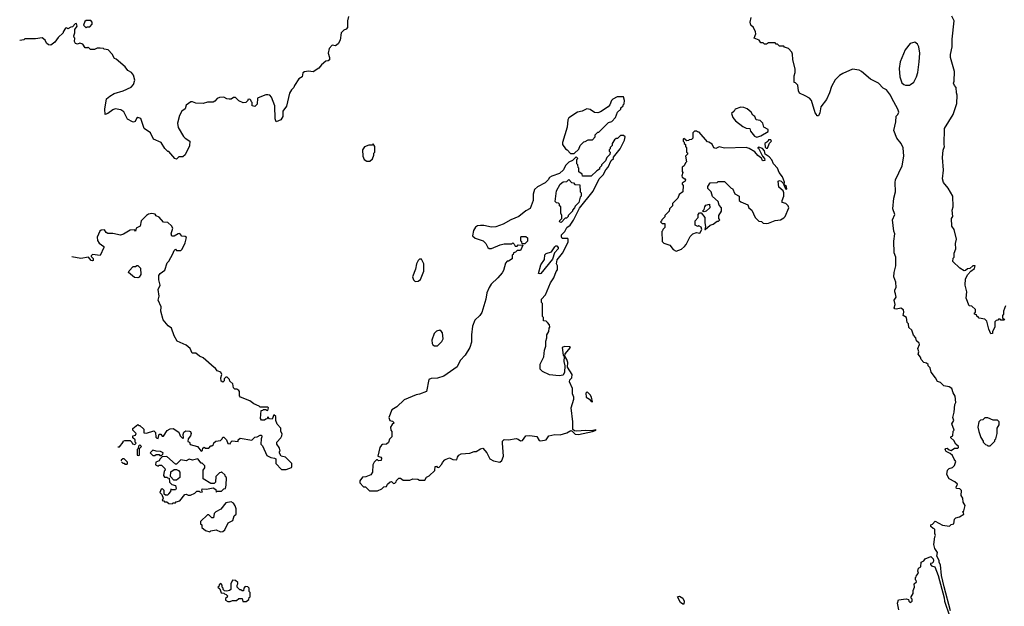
# Model space of a CAD drawing. Extents: x 2380107 to 2585170, y 384273 to 546161.
# Tile 133 of 256: x 2442916 to 2452078, y 528117 to 533577. Entities that reach past the tile are written whole.
import ezdxf

# ---------------------------------------------------------------- set-up
doc = ezdxf.new("R2010")
doc.units = 0

msp = doc.modelspace()

# ---------------------------------------------------------------- linework, layer by layer
at = {"layer": '0CON05XD'}
for points in [[(2443535, 533500), (2443545, 533510), (2443568.3, 533511.7), (2443590, 533535), (2443590, 533555), (2443578.3, 533568.3), (2443535, 533570), (2443521.7, 533558.3), (2443510, 533525), (2443535, 533500)], [(2445976.4, 533606.4), (2445967.5, 533565), (2445965.6, 533504.4), (2445955, 533488.8), (2445931.2, 533478.8), (2445907.5, 533455), (2445897.5, 533385), (2445879.3, 533350.7), (2445855, 533332.5), (2445825, 533340), (2445795, 533310), (2445786.7, 533265), (2445800, 533225), (2445798.3, 533201.7), (2445787, 533193), (2445765, 533190), (2445723.6, 533156.4), (2445700, 533125), (2445647.7, 533092.3), (2445602.7, 533097.3), (2445565, 533090), (2445549.3, 533080.7), (2445543.3, 533045), (2445514, 533026), (2445472.5, 532965), (2445467.5, 532945), (2445446.4, 532923.6), (2445428.3, 532891.7), (2445398.8, 532771.2), (2445365.7, 532725), (2445366.2, 532675)], [(2451577.8, 528075), (2451517.8, 528297.8), (2451494.2, 528405), (2451483.3, 528503.3), (2451470, 528525), (2451470, 528545), (2451451.2, 528585), (2451456.4, 528616.4), (2451431.2, 528655), (2451422.3, 528692.3), (2451430, 528765), (2451437.5, 528775), (2451430, 528795), (2451430, 528835), (2451415, 528840), (2451395, 528860), (2451392.5, 528875), (2451408.3, 528881.7), (2451435, 528910), (2451503, 528873), (2451567, 528863), (2451583, 528877), (2451606.7, 528883.3), (2451613, 528927), (2451625, 528940), (2451661.7, 528948.3), (2451700, 528975), (2451698.3, 528988.3), (2451690, 528995), (2451700, 529005), (2451713.3, 529055), (2451693.3, 529085), (2451692.5, 529125), (2451677, 529147), (2451680, 529195), (2451665, 529210), (2451633.6, 529213.6), (2451630, 529225), (2451642.5, 529255), (2451616.1, 529276.1), (2451563.6, 529303.6), (2451542.5, 529345), (2451550, 529385), (2451565, 529400), (2451595, 529410), (2451613, 529427), (2451627.5, 529465), (2451610, 529485), (2451595, 529520), (2451575, 529540), (2451535, 529556.7), (2451526.7, 529575), (2451534.2, 529585.8), (2451545, 529588.8), (2451565, 529572.5), (2451581.7, 529568.3), (2451615, 529590), (2451645, 529590), (2451650, 529595), (2451650, 529605), (2451627, 529627), (2451609.3, 529659.3), (2451580, 529685), (2451580, 529695), (2451597.5, 529705), (2451603, 529747), (2451610, 529755), (2451590, 529815), (2451607.5, 529845), (2451600, 529875), (2451612.5, 529925), (2451617.5, 529995), (2451626.7, 530015), (2451621.7, 530071.7), (2451602.5, 530105), (2451590, 530145), (2451565, 530160), (2451515, 530170), (2451485, 530200), (2451455, 530210), (2451437.5, 530245), (2451397.5, 530295), (2451387, 530337), (2451370, 530355), (2451368.3, 530368.3), (2451355, 530380), (2451330, 530385), (2451303.9, 530413.9), (2451297.5, 530435), (2451277.5, 530465), (2451282.5, 530485), (2451273.3, 530515), (2451288.8, 530555), (2451286.7, 530565), (2451259.3, 530589.3), (2451253.3, 530615), (2451231.7, 530641.7), (2451215.8, 530685.8), (2451190.5, 530710.5), (2451186.7, 530745), (2451175, 530760), (2451166.7, 530805), (2451137.5, 530825), (2451144, 530855), (2451140, 530875), (2451115, 530891.2), (2451075, 530881.2), (2451060, 530885), (2451052.5, 530895), (2451062.5, 530925), (2451052.5, 530965), (2451070, 530995), (2451066.4, 531026.4), (2451057.5, 531045), (2451058.3, 531061.7), (2451070, 531085), (2451067.5, 531135), (2451050, 531185), (2451051.2, 531225), (2451066.7, 531285), (2451066.7, 531365), (2451053, 531407), (2451050, 531515), (2451057.5, 531585), (2451048.3, 531608.3), (2451037.5, 531715), (2451057.5, 531765), (2451040, 531815), (2451050, 531915), (2451066.2, 531975), (2451061.7, 532061.7), (2451066, 532085), (2451128, 532215), (2451141.2, 532305), (2451136.1, 532383.9), (2451118.1, 532425), (2451077.3, 532475), (2451049.6, 532545), (2451068.6, 532625), (2451070.7, 532679.3), (2451087.5, 532695), (2451096.4, 532716.4), (2451087.5, 532745), (2451030, 532845), (2451020, 532875), (2450980, 532925), (2450950.7, 532940.7), (2450906.1, 532986.1), (2450833.9, 533023.9), (2450750, 533095), (2450727, 533107), (2450665, 533116.7), (2450573.9, 533076.1), (2450545, 533057.5), (2450505, 533017.5), (2450470, 532955), (2450452.5, 532895), (2450422.5, 532835), (2450370, 532765), (2450361.7, 532708.3), (2450348.3, 532681.7), (2450331.7, 532681.7), (2450330, 532695), (2450318.3, 532708.3), (2450282.5, 532825), (2450265, 532847.5), (2450225, 532867.5), (2450171.7, 532891.7), (2450162.5, 532915), (2450157, 532967), (2450135, 532990), (2450123, 532993), (2450122.5, 533055), (2450132.5, 533085), (2450132.5, 533115), (2450110, 533205), (2450107.5, 533255), (2450100, 533275), (2450068.3, 533308.3), (2450031.7, 533321.7), (2450025, 533330), (2449985, 533330), (2449968.3, 533348.3), (2449955, 533350), (2449945, 533360), (2449885, 533360), (2449865, 533350), (2449845, 533350), (2449835, 533360), (2449811.7, 533361.7), (2449797, 533387), (2449750, 533405), (2449766.4, 533443.6), (2449762.5, 533465), (2449743, 533503), (2449720, 533525), (2449712.5, 533555), (2449723, 533597)], [(2452090, 530915), (2452070, 530865), (2452070, 530835), (2452060, 530825), (2452061.7, 530801.7), (2452080, 530785), (2452075, 530780), (2452045, 530780), (2452038.3, 530788.3), (2452025, 530790), (2452018.3, 530781.7), (2452001.7, 530778.3), (2451990, 530765), (2451990, 530715), (2451967.5, 530675), (2451967.5, 530655), (2451953.6, 530653.6), (2451933.3, 530695), (2451915, 530770), (2451895, 530790), (2451845, 530800), (2451835, 530810), (2451825, 530810), (2451818.3, 530828.3), (2451800, 530835), (2451801.7, 530848.3), (2451810, 530855), (2451808.3, 530878.3), (2451775, 530910), (2451750, 530915), (2451722.5, 530985), (2451730, 531045), (2451713.3, 531105), (2451717.5, 531165), (2451737.5, 531205), (2451765, 531237.5), (2451799.4, 531260.6), (2451806.1, 531286.1), (2451785, 531287.1), (2451757.7, 531262.3), (2451735, 531259.2), (2451716.9, 531243.1), (2451705, 531240.8), (2451662.5, 531265), (2451600, 531325), (2451603, 531357), (2451610, 531365), (2451610, 531405), (2451627.5, 531445), (2451622.5, 531495), (2451632.5, 531535), (2451610, 531625), (2451590, 531655), (2451587.5, 531725), (2451597.5, 531745), (2451592.5, 531805), (2451602.5, 531835), (2451600, 531935), (2451555, 532010), (2451511.7, 532061.7), (2451501.4, 532095), (2451511.2, 532175), (2451502.5, 532295), (2451508.3, 532361.7), (2451522.5, 532395), (2451517.5, 532415), (2451522.5, 532565), (2451602.5, 532695), (2451637, 532797), (2451640, 532875), (2451632.5, 532895), (2451630, 532945), (2451613, 532963), (2451603.8, 532985), (2451610, 533005), (2451613.3, 533095), (2451576.7, 533225), (2451577, 533253), (2451593.3, 533325), (2451593.8, 533395), (2451612.5, 533565), (2451590.7, 533610.7)], [(2445366.2, 532675), (2445345, 532643.8), (2445303.3, 532625), (2445292, 532655), (2445291.2, 532775), (2445260, 532855), (2445243.6, 532873.6), (2445225, 532878.8), (2445205, 532876.7), (2445135, 532850), (2445130, 532845), (2445125, 532790), (2445105, 532770), (2445080, 532775), (2445080, 532805), (2445071.7, 532811.7), (2445068.3, 532828.3), (2445057, 532837), (2445040, 532835), (2445040, 532825), (2445020, 532805), (2444995, 532802.5), (2444955, 532822.5), (2444925, 532852.5), (2444905, 532852.5), (2444885, 532837.5), (2444865, 532836.7), (2444845, 532840), (2444816.4, 532856.4), (2444775, 532853.3), (2444755, 532843.3), (2444733, 532817), (2444715, 532807.5), (2444665, 532807.5), (2444625, 532797.5), (2444555, 532800), (2444525, 532812.5), (2444508.3, 532811.7), (2444465, 532780), (2444455, 532747.5), (2444423.9, 532726.1), (2444404.2, 532685.8), (2444386, 532615), (2444392.3, 532572.3), (2444439.3, 532489.3), (2444455, 532472.5), (2444500, 532445), (2444497, 532403), (2444455, 532320), (2444435, 532300), (2444398.3, 532301.7), (2444375, 532280), (2444360, 532285), (2444305, 532350), (2444295, 532350), (2444267, 532377), (2444233, 532433), (2444162.5, 532465), (2444132.5, 532525), (2444073, 532563), (2444045, 532657.5), (2444015, 532667.5), (2444001.7, 532658.3), (2443990, 532630), (2443975, 532623.3), (2443965, 532626.2), (2443920.7, 532650.7), (2443885, 532720), (2443857, 532737), (2443805, 532746.7), (2443781.7, 532738.3), (2443735, 532702.5), (2443713, 532693), (2443707.5, 532745), (2443725, 532840), (2443753.9, 532866.1), (2443795, 532890), (2443880, 532915), (2443955, 532950), (2443976.7, 532975), (2443986.2, 533015), (2443975, 533060), (2443957.5, 533085), (2443922.5, 533105), (2443896.4, 533136.4), (2443815, 533210), (2443800, 533215), (2443776.7, 533256.7), (2443740, 533295), (2443703, 533303), (2443695, 533310), (2443665, 533312.5), (2443638.3, 533311.7), (2443611.7, 533298.3), (2443575, 533300), (2443555, 533320), (2443546.7, 533313.3), (2443525, 533313.8), (2443505, 533347.5), (2443475, 533357.5), (2443455, 533350), (2443436.1, 533356.1), (2443426.7, 533375), (2443430, 533405), (2443421.7, 533411.7), (2443420, 533425), (2443430, 533455), (2443430, 533485), (2443450, 533515), (2443445, 533540), (2443431.7, 533538.3), (2443408.3, 533511.7), (2443391.7, 533508.3), (2443365, 533490), (2443355, 533500), (2443341.7, 533498.3), (2443320, 533465), (2443320, 533455), (2443275, 533410), (2443243, 533367), (2443205, 533340), (2443183, 533343), (2443167, 533357), (2443152.5, 533385), (2443125, 533407.5), (2443065, 533397.5), (2442965, 533400), (2442955, 533390), (2442916.4, 533383.1)], [(2451195, 532967.5), (2451205, 532972.5), (2451236.7, 532995), (2451261.2, 533045), (2451273.8, 533085), (2451286.2, 533185), (2451291.2, 533265), (2451283.3, 533325), (2451269.3, 533349.3), (2451245, 533367.5), (2451202.5, 533355), (2451154.3, 533295.7), (2451109.2, 533185), (2451098.3, 533121.7), (2451103.9, 533043.9), (2451125, 532990), (2451143, 532973), (2451158.3, 532968.3), (2451195, 532967.5)], [(2448075, 532330), (2448118.3, 532371.7), (2448130, 532405), (2448165, 532440), (2448178.3, 532441.7), (2448205, 532460), (2448245, 532460), (2448270, 532485), (2448270, 532505), (2448281.7, 532518.3), (2448295, 532530), (2448305, 532530), (2448395, 532620), (2448425, 532630), (2448460, 532665), (2448480, 532715), (2448510, 532745), (2448510, 532755), (2448530, 532775), (2448530, 532785), (2448540, 532795), (2448542.5, 532825), (2448535, 532860), (2448475, 532860), (2448435, 532837.5), (2448422.5, 532825), (2448407, 532783), (2448393, 532767), (2448321.7, 532718.3), (2448295, 532710), (2448265, 532713.3), (2448225, 532740), (2448193.9, 532746.1), (2448150, 532725), (2448105, 532716.2), (2448025, 532662.5), (2448016.4, 532643.6), (2448011.2, 532575), (2447966.7, 532435), (2447967.5, 532415), (2447993.6, 532373.6), (2448010, 532365), (2448041.7, 532331.7), (2448075, 532330)], [(2449775, 532482.5), (2449813.3, 532496.7), (2449880, 532535), (2449880, 532555), (2449840, 532575), (2449830, 532615), (2449805, 532637.5), (2449770, 532645), (2449757.5, 532675), (2449737, 532687), (2449722.5, 532715), (2449685, 532746.2), (2449655, 532760), (2449625, 532762.5), (2449572.5, 532745), (2449562.5, 532725), (2449540, 532705), (2449552, 532665), (2449576.7, 532635), (2449645, 532581.2), (2449675, 532566.7), (2449710, 532565), (2449715, 532540), (2449753.6, 532493.6), (2449775, 532482.5)], [(2449025, 531423.3), (2449075, 531442.5), (2449103, 531467), (2449117, 531483), (2449155, 531560), (2449180, 531585), (2449215, 531597.5), (2449245, 531590), (2449263.3, 531625), (2449257.5, 531645), (2449235, 531657.5), (2449225, 531652.5), (2449200, 531665), (2449200, 531705), (2449230, 531735), (2449230, 531765), (2449241.7, 531778.3), (2449258.3, 531778.3), (2449292.5, 531735), (2449290, 531685), (2449297.5, 531652.5), (2449290, 531625), (2449295, 531622.5), (2449340, 531665), (2449370, 531675), (2449405, 531700), (2449418.3, 531701.7), (2449430, 531715), (2449420, 531725), (2449420, 531755), (2449447.5, 531795), (2449447.5, 531825), (2449425, 531850), (2449416.1, 531886.1), (2449361.7, 531931.7), (2449350, 531975), (2449320, 532005), (2449320, 532025), (2449341.7, 532058.3), (2449405, 532060), (2449415, 532070), (2449475, 532070), (2449535, 532010), (2449550, 532005), (2449570, 531955), (2449610, 531935), (2449610, 531895), (2449625, 531880), (2449690, 531855), (2449700, 531825), (2449727.5, 531805), (2449760, 531735), (2449793, 531703), (2449817, 531697), (2449833, 531683), (2449865, 531680), (2449885, 531682.5), (2449945, 531707.5), (2449995, 531712.5), (2450026.1, 531733.9), (2450037.5, 531745), (2450072.5, 531825), (2450067.5, 531845), (2450045, 531867.5), (2450010, 531875), (2450010, 531895), (2450026.7, 531935), (2450027.5, 531965), (2450020, 531985), (2449978.3, 532018.3), (2449972.5, 532075), (2449985, 532080), (2450000, 532075), (2450020, 532055), (2450043, 532003), (2450055, 532000), (2450052.5, 532025), (2450030, 532040), (2450032.5, 532065), (2450013.8, 532115), (2449981.2, 532155), (2449965.7, 532195.7), (2449930, 532235), (2449913.6, 532273.6), (2449889.3, 532299.3), (2449853.8, 532323.8), (2449847.5, 532357.5), (2449827, 532377), (2449795, 532390), (2449782.5, 532385), (2449790, 532380), (2449827.5, 532305), (2449846.7, 532285), (2449850, 532265), (2449835, 532262.5), (2449825, 532270), (2449820, 532285), (2449785, 532312.5), (2449756.4, 532346.4), (2449705, 532377.5), (2449675, 532387.5), (2449475, 532380), (2449425, 532392.5), (2449395, 532378.8), (2449375, 532382.5), (2449358.3, 532418.3), (2449328.3, 532438.3), (2449315, 532440), (2449238.3, 532528.3), (2449221.7, 532531.7), (2449215, 532540), (2449195, 532540), (2449180, 532525), (2449180, 532475), (2449168.3, 532461.7), (2449145, 532460), (2449138.3, 532451.7), (2449125, 532450), (2449095, 532470), (2449090, 532465), (2449090, 532445), (2449098.3, 532438.3), (2449100, 532425), (2449110, 532415), (2449110, 532395), (2449120, 532385), (2449120, 532345), (2449128.3, 532338.3), (2449130, 532325), (2449110, 532305), (2449120, 532255), (2449110, 532245), (2449100, 532215), (2449080, 532205), (2449080, 532165), (2449087.5, 532155), (2449077.5, 532125), (2449081.7, 532111.7), (2449106.2, 532096.2), (2449112.5, 532085), (2449106.7, 532073.3), (2449080, 532055), (2449080, 532045), (2449090, 532035), (2449087, 531973), (2449051.7, 531948.3), (2449040, 531915), (2448990, 531865), (2448990, 531845), (2448963, 531817), (2448960, 531795), (2448920, 531755), (2448918.3, 531741.7), (2448890, 531715), (2448888.3, 531701.7), (2448880, 531695), (2448895, 531680), (2448918.3, 531678.3), (2448918.3, 531641.7), (2448900, 531625), (2448898.3, 531611.7), (2448890, 531605), (2448893, 531513), (2448908.3, 531498.3), (2448965, 531477.5), (2448995, 531437.5), (2449025, 531423.3)], [(2446171.7, 529191.7), (2446245, 529192.5), (2446285, 529210), (2446305, 529230), (2446328.3, 529231.7), (2446340, 529255), (2446363, 529277), (2446375, 529280), (2446395, 529260), (2446408.3, 529261.7), (2446420, 529275), (2446421.7, 529288.3), (2446445, 529310), (2446458.3, 529308.3), (2446485, 529290), (2446545, 529290), (2446575, 529302.5), (2446621.7, 529301.7), (2446635, 529290), (2446685, 529290), (2446700, 529320), (2446725, 529330), (2446778.3, 529381.7), (2446781.7, 529418.3), (2446795, 529420), (2446801.7, 529411.7), (2446815, 529410), (2446845, 529440), (2446850, 529455), (2446870.7, 529479.3), (2446883, 529487), (2446915, 529497.5), (2446945, 529482.5), (2446985, 529480), (2446990, 529505), (2447002.5, 529525), (2447025, 529537.5), (2447105, 529542.5), (2447145, 529556.7), (2447165, 529557.5), (2447205, 529582.5), (2447225, 529587.5), (2447262.5, 529545), (2447290.7, 529490.7), (2447325, 529470), (2447385, 529460), (2447402.5, 529475), (2447416.4, 529513.6), (2447407.5, 529635), (2447410, 529655), (2447425, 529670), (2447465, 529667.5), (2447535, 529677.5), (2447553.3, 529673.3), (2447575, 529657.5), (2447595, 529660), (2447625, 529702.5), (2447663.6, 529706.4), (2447728.8, 529698.8), (2447750.7, 529660.7), (2447765, 529657.5), (2447813.6, 529666.4), (2447840, 529705), (2447895, 529715.6), (2447946.1, 529713.9), (2448007.8, 529732.2), (2448045, 529752.5), (2448058.3, 529748.3), (2448085, 529720), (2448115, 529716.7), (2448245, 529743.3), (2448280, 529755), (2448275, 529760), (2448263, 529757), (2448235, 529750), (2448185, 529753.3), (2448097.3, 529747.3), (2448079.3, 529749.3), (2448062.5, 529762.5), (2448064, 529835), (2448046.2, 529965), (2448072.5, 530045), (2448072.5, 530065), (2448060, 530095), (2448060, 530145), (2448033.3, 530205), (2448036.4, 530223.6), (2448053.3, 530245), (2448057, 530273), (2448013, 530343), (2448016.7, 530385), (2448006.7, 530415), (2447987.5, 530445), (2447991.7, 530468.3), (2448040, 530525), (2448033, 530533), (2447985, 530535.5), (2447964.2, 530525), (2447973.8, 530455), (2447981.7, 530441.7), (2447980, 530395), (2447990, 530355), (2447986, 530295), (2447971.7, 530268.3), (2447935, 530262.9), (2447845, 530272.5), (2447781.7, 530301.7), (2447760, 530325), (2447758.3, 530371.7), (2447791.7, 530438.3), (2447798.3, 530501.7), (2447811.7, 530538.3), (2447812.5, 530585), (2447822.5, 530615), (2447820, 530645), (2447840, 530675), (2447843, 530707), (2447850, 530715), (2447847, 530737), (2447828.3, 530758.3), (2447815, 530770), (2447790, 530775), (2447790, 530805), (2447780, 530815), (2447780, 530935), (2447770, 530945), (2447770, 530975), (2447810, 531015), (2447855, 531127.5), (2447887.5, 531175), (2447908.3, 531231.7), (2447921.7, 531248.3), (2447920, 531285), (2447912.5, 531305), (2447918.3, 531341.7), (2447967, 531403), (2448020, 531505), (2448020, 531535), (2448015, 531540), (2447965, 531540), (2447957.5, 531555), (2447957.5, 531575), (2447990, 531605), (2448006.1, 531643.9), (2448037.5, 531665), (2448068.3, 531711.7), (2448126.4, 531823.6), (2448250.7, 531979.3), (2448306.7, 532095), (2448346.1, 532133.9), (2448369.3, 532180.7), (2448392.5, 532205), (2448420, 532265), (2448440, 532285), (2448441.7, 532298.3), (2448502.5, 532375), (2448542.5, 532455), (2448550, 532485), (2448535, 532500), (2448505, 532500), (2448478.3, 532471.7), (2448465, 532470), (2448451.7, 532458.3), (2448430, 532425), (2448430, 532405), (2448411.7, 532388.3), (2448410, 532375), (2448400, 532365), (2448401.7, 532351.7), (2448410, 532345), (2448408.3, 532321.7), (2448380, 532295), (2448368.3, 532261.7), (2448330, 532225), (2448330, 532215), (2448311.7, 532198.3), (2448310, 532185), (2448285, 532170), (2448235, 532120), (2448151.7, 532121.7), (2448148.3, 532138.3), (2448120, 532160), (2448120, 532195), (2448111.7, 532201.7), (2448110, 532225), (2448100, 532235), (2448100, 532275), (2448110, 532285), (2448095, 532300), (2448060, 532265), (2448025, 532250), (2447995, 532220), (2447975, 532180), (2447940, 532145), (2447868.3, 532121.7), (2447845, 532107.5), (2447832.5, 532085), (2447805, 532057.5), (2447735, 532022.5), (2447707.5, 531995), (2447693, 531953), (2447692.5, 531895), (2447665, 531820), (2447625, 531797.5), (2447560, 531745), (2447485, 531713.3), (2447415, 531673.3), (2447345, 531650), (2447305, 531646.7), (2447235, 531662.5), (2447205, 531662.5), (2447175, 531656.7), (2447157.5, 531645), (2447137.5, 531615), (2447130, 531565), (2447155, 531542.5), (2447229.3, 531519.3), (2447253.6, 531493.6), (2447272.5, 531455), (2447285, 531447.5), (2447305, 531447.5), (2447388.3, 531481.7), (2447425, 531490), (2447495, 531490), (2447505, 531500), (2447518.3, 531488.3), (2447525, 531470), (2447545, 531470), (2447555, 531480), (2447598.3, 531478.3), (2447580, 531435), (2447575, 531430), (2447545, 531430), (2447528.3, 531411.7), (2447511.7, 531408.3), (2447508.3, 531391.7), (2447500, 531385), (2447498.3, 531351.7), (2447465, 531330), (2447451.7, 531328.3), (2447435, 531310), (2447417, 531243), (2447405, 531220), (2447366.4, 531173.6), (2447302.5, 531115), (2447283.3, 531085), (2447263.3, 531035), (2447253.3, 530975), (2447215, 530850), (2447197.7, 530822.3), (2447151.2, 530778.8), (2447128.8, 530725), (2447120, 530645), (2447120, 530575), (2447103.3, 530525), (2447062.5, 530455), (2447013.9, 530406.1), (2446987.5, 530345), (2446861.7, 530258.3), (2446805, 530240), (2446745, 530237.5), (2446723, 530227), (2446700, 530115), (2446635, 530090), (2446604.1, 530085.9), (2446495, 530037.5), (2446425, 529972.5), (2446380, 529945), (2446350, 529875), (2446360, 529845), (2446385, 529840), (2446400, 529825), (2446380.7, 529809.3), (2446367.5, 529785), (2446370, 529755), (2446380, 529745), (2446377.5, 529695), (2446357, 529673), (2446347, 529643), (2446330, 529625), (2446292.5, 529622.5), (2446282, 529618), (2446267.5, 529595), (2446250, 529515), (2446276.4, 529506.4), (2446282.5, 529495), (2446280, 529475), (2446255, 529470), (2446245, 529480), (2446235, 529480), (2446215, 529460), (2446202.5, 529435), (2446197.5, 529365), (2446185, 529340), (2446137, 529323), (2446105, 529320), (2446080, 529285), (2446080, 529265), (2446115, 529230), (2446135, 529230), (2446171.7, 529191.7)], [(2449875, 532380), (2449891.7, 532428.3), (2449910, 532445), (2449905, 532460), (2449885, 532460), (2449878.3, 532441.7), (2449850, 532425), (2449851.7, 532391.7), (2449861.7, 532381.7), (2449875, 532380)], [(2446175, 532260), (2446198.3, 532281.7), (2446210, 532315), (2446210, 532335), (2446220, 532345), (2446220, 532395), (2446205, 532420), (2446195, 532410), (2446165, 532410), (2446125, 532392.5), (2446107.5, 532365), (2446110, 532305), (2446120, 532275), (2446145, 532260), (2446175, 532260)], [(2447955, 531690), (2447940, 531695), (2447941.7, 531708.3), (2447960, 531725), (2447960, 531755), (2447950, 531775), (2447950, 531835), (2447940, 531845), (2447938.3, 531858.3), (2447928.3, 531868.3), (2447911.7, 531871.7), (2447900, 531885), (2447912.5, 531985), (2447943.6, 532046.4), (2447973, 532067), (2448008.3, 532071.7), (2448025, 532090), (2448051.7, 532061.7), (2448068.3, 532058.3), (2448081.7, 532041.7), (2448128.3, 532038.3), (2448130, 531975), (2448140, 531965), (2448140, 531935), (2448130, 531925), (2448120, 531875), (2448085, 531840), (2448080, 531825), (2448060, 531805), (2448060, 531795), (2448020, 531755), (2448020, 531745), (2448005, 531730), (2447991.7, 531728.3), (2447955, 531690)], [(2449285, 531787.5), (2449270, 531795), (2449285, 531810), (2449290, 531835), (2449300.5, 531849.5), (2449335, 531860), (2449338, 531825), (2449305, 531793.8), (2449285, 531787.5)], [(2443829.6, 529600), (2443845, 529600), (2443880, 529645), (2443880, 529655), (2443895, 529660), (2443945, 529660), (2443960, 529645), (2443965, 529630), (2443988.3, 529621.7), (2444000, 529635), (2443990, 529645), (2443990, 529665), (2443970, 529685), (2443970, 529705), (2443995, 529710), (2444000, 529725), (2443970, 529755), (2443968.3, 529771.7), (2444015, 529810), (2444025, 529800), (2444035, 529800), (2444070, 529765), (2444071.7, 529731.7), (2444095, 529730), (2444165, 529750), (2444180, 529735), (2444181.7, 529691.7), (2444191.7, 529681.7), (2444205, 529680), (2444215, 529720), (2444228.3, 529718.3), (2444241.7, 529701.7), (2444255, 529700), (2444287, 529753), (2444315, 529767.5), (2444345, 529772.5), (2444398.3, 529738.3), (2444410, 529705), (2444435, 529680), (2444440, 529685), (2444437.5, 529715), (2444443.6, 529736.4), (2444460.7, 529749.3), (2444495, 529746.7), (2444505, 529742.5), (2444513.3, 529725), (2444506.7, 529705), (2444482.5, 529675), (2444481.7, 529651.7), (2444497.5, 529645), (2444501.7, 529621.7), (2444570, 529605), (2444605, 529560), (2444618.3, 529571.7), (2444621.7, 529588.3), (2444631.7, 529598.3), (2444645, 529590), (2444675, 529590), (2444695, 529610), (2444705, 529610), (2444718.3, 529621.7), (2444721.7, 529638.3), (2444740, 529655), (2444785, 529660), (2444800, 529675), (2444805, 529690), (2444815, 529690), (2444840, 529665), (2444851.7, 529631.7), (2444875, 529630), (2444880, 529645), (2444893, 529657), (2444948.3, 529651.7), (2444950, 529665), (2444968.3, 529681.7), (2445075, 529662.5), (2445105, 529690), (2445127, 529693), (2445155, 529710), (2445165, 529710), (2445170, 529695), (2445162.5, 529675), (2445160, 529625), (2445175, 529610), (2445215, 529520), (2445253, 529503), (2445287, 529497), (2445298.3, 529488.3), (2445300, 529445), (2445351.7, 529391.7), (2445395, 529390), (2445445, 529410), (2445450, 529415), (2445450, 529445), (2445390, 529505), (2445350, 529515), (2445333, 529543), (2445333, 529557), (2445340, 529565), (2445330, 529595), (2445310, 529625), (2445310, 529645), (2445346.1, 529683.9), (2445356.7, 529705), (2445357, 529723), (2445347.5, 529745), (2445347.5, 529775), (2445313, 529813), (2445300, 529845), (2445300, 529885), (2445281.7, 529898.3), (2445265, 529860), (2445241.7, 529861.7), (2445225, 529880), (2445218.3, 529861.7), (2445205, 529860), (2445195, 529850), (2445165, 529850), (2445157.5, 529865), (2445161.7, 529938.3), (2445178.3, 529941.7), (2445185, 529950), (2445205, 529950), (2445211.7, 529941.7), (2445225, 529940), (2445230, 529965), (2445225, 529970), (2445155, 529970), (2445145, 529980), (2445095, 530000), (2445058.3, 530028.3), (2444970, 530065), (2444962.5, 530075), (2444962.5, 530115), (2444956.7, 530126.7), (2444937, 530137), (2444918.3, 530138.3), (2444905, 530150), (2444898.3, 530188.3), (2444871.7, 530211.7), (2444867, 530227), (2444848.3, 530248.3), (2444835, 530250), (2444820, 530235), (2444820, 530215), (2444807, 530203), (2444791.7, 530211.7), (2444787.5, 530245), (2444797.5, 530275), (2444787.5, 530295), (2444755, 530310), (2444735, 530337.5), (2444725, 530340), (2444625, 530430), (2444590, 530445), (2444555, 530472.5), (2444521.7, 530471.7), (2444502.5, 530515), (2444465, 530547.5), (2444382.5, 530585), (2444354.1, 530634.1), (2444327.5, 530705), (2444297, 530727), (2444252.7, 530782.7), (2444230, 530865), (2444232.5, 530905), (2444203.3, 530965), (2444213.3, 531005), (2444203.3, 531065), (2444223.3, 531105), (2444210, 531155), (2444210, 531195), (2444222.5, 531215), (2444267.5, 531245), (2444290, 531315), (2444305, 531330), (2444341.7, 531398.3), (2444353, 531427), (2444365, 531440), (2444375, 531430), (2444415, 531430), (2444428.3, 531441.7), (2444455, 531500), (2444468.3, 531548.3), (2444457.5, 531557.5), (2444425, 531562.5), (2444406.7, 531586.7), (2444390, 531585), (2444355, 531563.3), (2444331.2, 531561.2), (2444326.7, 531585), (2444342.5, 531635), (2444329.3, 531659.3), (2444295, 531690), (2444255, 531692.5), (2444215, 531740), (2444185, 531750), (2444177, 531767), (2444145, 531773.3), (2444115, 531766.2), (2444097.5, 531755), (2444047.5, 531705), (2444037.5, 531655), (2444000, 531635), (2443995, 531610), (2443985, 531620), (2443943, 531617), (2443880.7, 531579.3), (2443855, 531571.2), (2443783, 531587), (2443735, 531587.5), (2443720, 531595), (2443705, 531620), (2443675, 531617.5), (2443660.7, 531609.3), (2443637, 531553), (2443640.7, 531520.7), (2443657, 531497), (2443700, 531465), (2443700, 531455), (2443665, 531382.5), (2443595, 531390), (2443581.7, 531378.3), (2443581.7, 531371.7), (2443600, 531355), (2443600, 531335), (2443595, 531332.5), (2443580, 531335), (2443557.5, 531367.5), (2443485, 531353.3), (2443402.7, 531368.6)], [(2447615, 531490), (2447591.7, 531491.7), (2447588.3, 531508.3), (2447580, 531515), (2447580, 531555), (2447585, 531560), (2447625, 531560), (2447640, 531545), (2447640, 531515), (2447615, 531490)], [(2447755, 531210), (2447743.3, 531215), (2447766.4, 531293.6), (2447800, 531345), (2447801.7, 531388.3), (2447815, 531400), (2447865, 531417.5), (2447895, 531462.5), (2447905, 531472.5), (2447915, 531472.5), (2447926.4, 531456.4), (2447926.4, 531443.6), (2447893.3, 531406.7), (2447872.5, 531347.5), (2447765, 531213.3), (2447755, 531210)], [(2446595, 531140), (2446625, 531142.5), (2446645, 531160), (2446677.5, 531235), (2446676.7, 531305), (2446655, 531347.5), (2446635, 531347.5), (2446622.5, 531335), (2446607.5, 531305), (2446600, 531255), (2446572.5, 531185), (2446580, 531155), (2446595, 531140)], [(2444015, 531173.3), (2443985, 531177.5), (2443930, 531225), (2443935, 531240), (2443971.7, 531278.3), (2443995, 531280), (2444005, 531290), (2444015, 531290), (2444040, 531265), (2444042.5, 531205), (2444029.3, 531180.7), (2444015, 531173.3)], [(2446805, 530542.5), (2446845, 530582.5), (2446857, 530607), (2446851.7, 530661.7), (2446839.3, 530679.3), (2446825, 530687.5), (2446795, 530677.5), (2446773.6, 530656.4), (2446750, 530595), (2446753, 530563), (2446761.7, 530551.7), (2446775, 530542.5), (2446805, 530542.5)], [(2448245, 530020), (2448238, 530065), (2448225.4, 530085.4), (2448195, 530113.3), (2448185, 530100), (2448188, 530065), (2448217.5, 530045), (2448233.6, 530023.6), (2448245, 530020)], [(2451945, 529610), (2451990, 529655), (2451990, 529665), (2452000, 529675), (2452010, 529725), (2452010, 529775), (2452030, 529805), (2452030, 529835), (2452015, 529850), (2451975, 529850), (2451925, 529870), (2451895, 529870), (2451877, 529853), (2451855, 529850), (2451840, 529835), (2451832.5, 529785), (2451840, 529745), (2451858.3, 529688.3), (2451880, 529655), (2451880, 529645), (2451901.7, 529621.7), (2451918.3, 529618.3), (2451925, 529610), (2451945, 529610)], [(2444025, 529520), (2444030, 529525), (2444030, 529585), (2444050, 529605), (2444035, 529620), (2444021.7, 529608.3), (2444020, 529585), (2444010, 529575), (2444010, 529525), (2444025, 529520)], [(2444235, 529520), (2444248.3, 529531.7), (2444250, 529545), (2444225, 529557.5), (2444185, 529560), (2444155, 529570), (2444130, 529545), (2444155, 529520), (2444175, 529520), (2444185, 529530), (2444215, 529530), (2444221.7, 529521.7), (2444235, 529520)], [(2443862.9, 529462.1), (2443875, 529450), (2443888.3, 529448.3), (2443895, 529440), (2443915, 529440), (2443920, 529445), (2443918.3, 529458.3), (2443888.3, 529488.3), (2443875, 529490), (2443861.7, 529478.3), (2443860.7, 529471)], [(2444335, 529070), (2444345, 529080), (2444365, 529080), (2444371.7, 529088.3), (2444405, 529100), (2444453, 529157), (2444465, 529160), (2444485, 529150), (2444505, 529150), (2444545, 529170), (2444565, 529190), (2444585, 529190), (2444595, 529180), (2444618.3, 529181.7), (2444610, 529195), (2444615, 529210), (2444655, 529207.5), (2444715, 529220), (2444740, 529205), (2444745, 529180), (2444755, 529190), (2444795, 529190), (2444815, 529210), (2444830, 529215), (2444837.5, 529245), (2444840, 529315), (2444831.7, 529321.7), (2444828.3, 529338.3), (2444795, 529370), (2444788.3, 529361.7), (2444775, 529360), (2444740, 529325), (2444738.3, 529271.7), (2444725, 529260), (2444695, 529260), (2444623, 529303), (2444622.5, 529385), (2444640, 529405), (2444640, 529425), (2444615, 529450), (2444605, 529450), (2444575, 529490), (2444525, 529477.5), (2444493.6, 529486.4), (2444465, 529470), (2444415, 529480), (2444375, 529440), (2444365, 529440), (2444285, 529510), (2444241.7, 529508.3), (2444220, 529485), (2444215, 529470), (2444181.7, 529458.3), (2444180, 529435), (2444205, 529420), (2444215, 529430), (2444235, 529430), (2444268.3, 529398.3), (2444270, 529385), (2444260, 529375), (2444253, 529333), (2444265, 529320), (2444285, 529320), (2444291.7, 529311.7), (2444308.3, 529308.3), (2444311.7, 529271.7), (2444331.7, 529251.7), (2444365, 529240), (2444372.5, 529215), (2444365, 529200), (2444335, 529200), (2444321.7, 529208.3), (2444320, 529185), (2444300, 529165), (2444295, 529150), (2444273, 529153), (2444261.7, 529161.7), (2444260, 529195), (2444245, 529210), (2444231.7, 529208.3), (2444220, 529175), (2444238.3, 529158.3), (2444250, 529125), (2444241.7, 529101.7), (2444258.3, 529098.3), (2444265, 529090), (2444285, 529090), (2444303, 529073), (2444335, 529070)], [(2444375, 529290), (2444351.7, 529291.7), (2444320, 529325), (2444321.7, 529368.3), (2444355, 529390), (2444375, 529390), (2444395, 529380), (2444407.5, 529365), (2444407.5, 529315), (2444375, 529290)], [(2444785, 528810), (2444805, 528812.5), (2444825, 528830), (2444857, 528893), (2444900, 528915), (2444911.7, 528958.3), (2444930, 528975), (2444930, 529025), (2444921.7, 529051.7), (2444906.4, 529076.4), (2444885, 529090), (2444835, 529080), (2444789.3, 529020.7), (2444740, 528995), (2444725, 528980), (2444718.3, 528941.7), (2444705, 528940), (2444675, 528970), (2444665, 528970), (2444600, 528905), (2444600, 528885), (2444610, 528875), (2444611.7, 528851.7), (2444645, 528822.5), (2444685, 528810), (2444695, 528820), (2444745, 528830), (2444785, 528810)], [(2451097, 528083), (2451082.5, 528145), (2451093, 528177), (2451165, 528186.7), (2451185, 528180), (2451190, 528165), (2451203, 528153), (2451220, 528165), (2451220, 528185), (2451211.7, 528191.7), (2451210, 528205), (2451230, 528235), (2451230, 528265), (2451242.5, 528295), (2451240, 528325), (2451260, 528345), (2451258.3, 528358.3), (2451250, 528365), (2451250, 528385), (2451258.3, 528391.7), (2451260, 528405), (2451280, 528425), (2451272.5, 528445), (2451278.3, 528471.7), (2451300, 528485), (2451303.3, 528526.7), (2451328.3, 528541.7), (2451341.7, 528558.3), (2451395, 528580), (2451415, 528560), (2451420, 528545), (2451415, 528527.5), (2451405, 528517.5), (2451390, 528515), (2451390, 528505), (2451400, 528495), (2451430, 528485), (2451460.8, 528405), (2451517.1, 528197.1), (2451520.8, 528165), (2451568.3, 528028.3)], [(2444991.7, 528161.7), (2445025, 528162.5), (2445048.3, 528181.7), (2445051.7, 528198.3), (2445060, 528205), (2445060, 528245), (2445050, 528255), (2445050, 528285), (2445038.3, 528298.3), (2445015, 528300), (2445003, 528287), (2444998.3, 528261.7), (2444985, 528260), (2444975, 528270), (2444965, 528270), (2444940, 528295), (2444940, 528315), (2444947.5, 528325), (2444945, 528340), (2444925, 528357.5), (2444895, 528360), (2444880, 528325), (2444880, 528275), (2444867, 528263), (2444845, 528257.5), (2444821.7, 528261.7), (2444810, 528275), (2444810, 528285), (2444800, 528295), (2444800, 528315), (2444788.3, 528328.3), (2444771.7, 528318.3), (2444768.3, 528301.7), (2444760, 528295), (2444778.3, 528278.3), (2444791.7, 528241.7), (2444815, 528240), (2444821.7, 528231.7), (2444838.3, 528228.3), (2444850, 528215), (2444848.3, 528201.7), (2444831.7, 528188.3), (2444830, 528175), (2444853, 528163), (2444875, 528162.5), (2444895, 528170), (2444935, 528170), (2444955, 528190), (2444985, 528190), (2444991.7, 528161.7)], [(2449085, 528136.7), (2449064.1, 528154.1), (2449037.5, 528205), (2449055, 528211.2), (2449085, 528193.8), (2449098.6, 528165), (2449095, 528137.5), (2449085, 528136.7)]]:
    msp.add_lwpolyline(points, dxfattribs=at)

doc.saveas('drawing.dxf')
